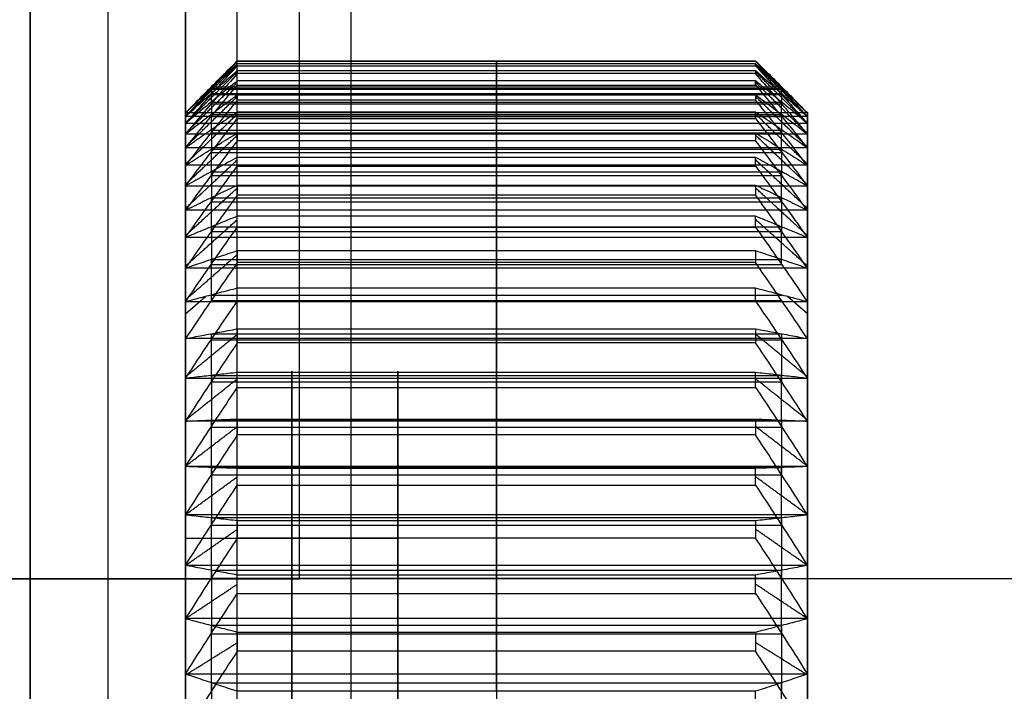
# Model space of a CAD drawing. Header units: centimetres. Extents: x -14.3 to 5, y -11.3 to 4.9.
# Tile 8 of 10: x -4.56 to -3.61, y 0.891 to 1.54. Entities that reach past the tile are written whole.
import ezdxf

# ---------------------------------------------------------------- set-up
doc = ezdxf.new("R2010")
doc.units = ezdxf.units.CM
doc.layers.add('Default', color=7, linetype='Continuous', true_color=0x000000)

# ---------------------------------------------------------------- blocks, each defined once
blk = doc.blocks.new('L_SUPPORTO_ESTERNA')
at = {"layer": 'Default'}
for points in [[(-43.5, -30, 16), (-43.5, 0, 16), (-43.5, 30, 16)], [(-43.5, -30, 17.5), (-43.5, 0, 17.5), (-43.5, 30, 17.5)]]:
    blk.add_open_spline(points, degree=2, dxfattribs=at)
blk = doc.blocks.new('L_SUPPORTO_CENTRALE')
at = {"layer": 'Default'}
for p, q in [((-45.5, 30, 62.55), (-45.5, 10, 62.55)), ((-45.5, 10, 47.25), (-48.5, 10, 47.25))]:
    blk.add_line(p, q, dxfattribs=at)
at = {"layer": 'Default', "extrusion": (0, -1, 0)}
blk.add_arc((-42.9, 23.1, -10), 5.6, 180, 270, dxfattribs=at)
at = {"layer": 'Default', "extrusion": (-1, 0, 0)}
blk.add_arc((0, 77, 45.5), 10, 0, 180, dxfattribs=at)
at = {"layer": 'Default', "extrusion": (0, 1, 0)}
blk.add_arc((42.9, 23.1, 10), 2.6, 270, 0, dxfattribs=at)
at = {"layer": 'Default'}
for points in [[(-45.5, 30, 23.1), (-45.5, 20, 23.1), (-45.5, 10, 23.1)], [(-42.9, 10, 17.5), (-42.9, 20, 17.5), (-42.9, 30, 17.5)], [(-42.9, 10, 20.5), (-42.9, 20, 20.5), (-42.9, 30, 20.5)], [(-45.5, -28, 102), (-45.5, 0, 102), (-45.5, 28, 102)], [(-45.5, 10, 77), (-47, 10, 77), (-48.5, 10, 77)], [(-45.5, 10, 23.1), (-45.5, 10, 50.05), (-45.5, 10, 77)], [(-8.1394, 10, 17.5), (-25.5197, 10, 17.5), (-42.9, 10, 17.5)], [(-8.1394, 10, 20.5), (-25.5197, 10, 20.5), (-42.9, 10, 20.5)]]:
    blk.add_open_spline(points, degree=2, dxfattribs=at)
blk = doc.blocks.new('L_SUPPORTO_INTERNA')
at = {"layer": 'Default'}
for p, q in [((-45.5, 30, 62.8), (-45.5, -30, 62.8)), ((-44, 30, 62.8), (-44, -30, 62.8)), ((-44.75, 28, 102), (-44.75, -28, 102))]:
    blk.add_line(p, q, dxfattribs=at)
for points in [[(-45.5, 30, 23.6), (-45.5, 0, 23.6), (-45.5, -30, 23.6)], [(-44, 30, 23.6), (-44, 0, 23.6), (-44, -30, 23.6)], [(-42.4, -30, 20.5), (-42.4, 0, 20.5), (-42.4, 30, 20.5)], [(-42.4, -30, 22), (-42.4, 0, 22), (-42.4, 30, 22)], [(-45.5, -28, 102), (-45.5, 0, 102), (-45.5, 28, 102)], [(-44, -28, 102), (-44, 0, 102), (-44, 28, 102)]]:
    blk.add_open_spline(points, degree=2, dxfattribs=at)
blk = doc.blocks.new('5132_ASM')
at = {"layer": 'Default'}
for name in ['L_SUPPORTO_ESTERNA', 'L_SUPPORTO_CENTRALE', 'L_SUPPORTO_INTERNA']:
    blk.add_blockref(name, (0, 0, -16), dxfattribs=at)
blk = doc.blocks.new('5134')
at = {"layer": 'Default'}
for p, q in [((-40.8, 14.4958, 77.3504), (-40.8, 14.998, 76.7567)), ((-40.8, 14.9923, 76.5184), (-40.8, 14.4619, 75.9497)), ((-40.8, 14.9688, 77.9676), (-40.8, 14.4958, 77.3504)), ((-40.8, 14.3943, 78.7478), (-40.8, 14.9515, 78.2053)), ((-40.8, 14.4619, 75.9497), (-40.8, 14.9045, 75.3103)), ((-40.8, 14.8758, 75.0737), (-40.8, 14.293, 74.5588)), ((-43.553, 14.7469, 77.0535), (-38.047, 14.7469, 77.0535)), ((-43.553, 14.7323, 77.659), (-38.047, 14.7323, 77.659)), ((-43.553, 14.7271, 76.2341), (-38.047, 14.7271, 76.2341)), ((-40.8, 14.8055, 79.4078), (-40.8, 14.3943, 78.7478)), ((-40.8, 14.1584, 80.1289), (-40.8, 14.7654, 79.6427)), ((-43.553, 14.6832, 75.63), (-38.047, 14.6832, 75.63)), ((-43.553, 14.6729, 78.4766), (-38.047, 14.6729, 78.4766)), ((-40.8, 14.293, 74.5588), (-40.8, 14.6719, 73.8797)), ((-43.553, 14.5999, 79.0778), (-38.047, 14.5999, 79.0778)), ((-43.553, 14.5844, 74.8163), (-38.047, 14.5844, 74.8163)), ((-40.8, 14.6204, 73.647), (-40.8, 13.9907, 73.1907)), ((-43.553, 14.4824, 74.2193), (-38.047, 14.4824, 74.2193)), ((-43.553, 14.4619, 79.8858), (-38.047, 14.4619, 79.8858)), ((-40.8, 14.504, 80.8255), (-40.8, 14.1584, 80.1289)), ((-40.8, 13.7903, 81.4807), (-40.8, 14.4414, 81.0555)), ((-43.553, 14.3312, 80.4772), (-38.047, 14.3312, 80.4772)), ((-43.553, 14.3056, 73.4189), (-38.047, 14.3056, 73.4189)), ((-40.8, 13.9907, 73.1907), (-40.8, 14.3022, 72.4782)), ((-40.8, 14.2286, 72.2515), (-40.8, 13.5577, 71.8582)), ((-43.553, 14.1465, 72.8345), (-38.047, 14.1465, 72.8345)), ((-43.553, 14.1158, 81.2681), (-38.047, 14.1158, 81.2681)), ((-40.8, 14.0671, 82.2075), (-40.8, 13.7903, 81.4807)), ((-40.8, 13.2935, 82.7908), (-40.8, 13.9825, 82.4303)), ((-43.553, 13.9287, 81.8441), (-38.047, 13.9287, 81.8441)), ((-43.553, 13.8932, 72.0549), (-38.047, 13.8932, 72.0549)), ((-40.8, 13.5577, 71.8582), (-40.8, 13.799, 71.119)), ((-40.8, 13.7039, 70.9005), (-40.8, 12.9982, 70.5737)), ((-43.553, 13.6784, 71.4886), (-38.047, 13.6784, 71.4886)), ((-43.553, 13.638, 82.6106), (-38.047, 13.638, 82.6106)), ((-40.8, 13.4988, 83.5408), (-40.8, 13.2935, 82.7908)), ((-43.553, 13.3961, 83.1658), (-38.047, 13.3961, 83.1658)), ((-43.553, 13.351, 70.7371), (-38.047, 13.351, 70.7371)), ((-40.8, 12.6725, 84.0468), (-40.8, 13.3932, 83.7545)), ((-40.8, 12.9982, 70.5737), (-40.8, 13.167, 69.8146)), ((-43.553, 13.0826, 70.1942), (-38.047, 13.0826, 70.1942)), ((-43.553, 13.0328, 83.9006), (-38.047, 13.0328, 83.9006)), ((-40.8, 13.0512, 69.6063), (-40.8, 12.3173, 69.3492)), ((-43.553, 12.7385, 84.4299), (-38.047, 12.7385, 84.4299)), ((-40.8, 12.8045, 84.8131), (-40.8, 12.6725, 84.0468)), ((-43.8, 12.5574, 84.25), (-43.6075, 12.7241, 84.3463)), ((-43.553, 12.6842, 69.4778), (-38.047, 12.6842, 69.4778)), ((-40.8, 11.9333, 85.2369), (-40.8, 12.6787, 85.0156)), ((-37.8, 12.5574, 84.25), (-37.9925, 12.7241, 84.3463)), ((-43.8, 10.3923, 83), (-43.8, 12.5574, 84.25)), ((-37.8, -12.5537, 69.7436), (-37.8, 12.561, 84.2436)), ((-43.553, 12.3647, 68.9633), (-38.047, 12.3647, 68.9633)), ((-40.8, 12.3173, 69.3492), (-40.8, 12.4121, 68.5774)), ((-43.553, 12.306, 85.1263), (-38.047, 12.306, 85.1263)), ((-40.8, 12.2767, 68.3812), (-40.8, 11.5214, 68.1961)), ((-40.8, 11.9906, 86.0125), (-40.8, 11.9333, 85.2369)), ((-43.553, 11.962, 85.6247), (-38.047, 11.962, 85.6247)), ((-43.553, 11.899, 68.2887), (-38.047, 11.899, 68.2887)), ((-40.8, 11.0826, 86.3502), (-40.8, 11.8459, 86.2018)), ((-43.553, 11.5313, 67.8075), (-38.047, 11.5313, 67.8075)), ((-40.8, 11.5214, 68.1961), (-40.8, 11.5412, 67.4188)), ((-43.553, 11.4643, 86.276), (-38.047, 11.4643, 86.276)), ((-40.8, 11.3875, 67.2366), (-40.8, 10.6179, 67.1253)), ((-43.553, 11.0737, 86.7389), (-38.047, 11.0737, 86.7389)), ((-40.8, 11.0648, 87.1276), (-40.8, 11.0826, 86.3502)), ((-43.553, 11.0027, 67.1809), (-38.047, 11.0027, 67.1809)), ((-40.8, 10.1284, 87.3762), (-40.8, 10.9025, 87.3022)), ((-43.553, 10.5903, 66.7374), (-38.047, 10.5903, 66.7374)), ((-40.8, 10.6179, 67.1253), (-40.8, 10.5626, 66.3496)), ((-43.553, 10.5155, 87.3392), (-38.047, 10.5155, 87.3392)), ((-41.75, 7.3612, 81.25), (-41.75, 10.3923, 83)), ((-40.8, 10.3921, 66.1831), (-40.8, 9.6153, 66.1466)), ((-43.553, 10.0821, 87.7622), (-38.047, 10.0821, 87.7622)), ((-40.8, 10.0357, 88.1483), (-40.8, 10.1284, 87.3762)), ((-43.553, 10.0037, 66.1649), (-38.047, 10.0037, 66.1649)), ((-40.8, 9.0797, 88.3053), (-40.8, 9.8573, 88.3063)), ((-40.8, 9.6153, 66.1466), (-40.8, 9.4854, 65.3799)), ((-43.553, 9.5503, 65.7632), (-38.047, 9.5503, 65.7632)), ((-43.553, 9.4685, 88.3058), (-38.047, 9.4685, 88.3058)), ((-40.8, 9.2996, 65.2306), (-40.8, 8.5229, 65.2693)), ((-40.8, 8.9129, 89.0648), (-40.8, 9.0797, 88.3053)), ((-43.553, 8.9963, 88.6851), (-38.047, 8.9963, 88.6851))]:
    blk.add_line(p, q, dxfattribs=at)
at = {"layer": 'Default', "extrusion": (-1, 0, 0)}
for centre, radius, start, end in [((0, 77, 43.3), 15, 180.9294, 181.83984), ((0, 77, 43.3), 15, 175.39093, 176.30137), ((0, 77, 40.8), 15, 180.9294, 181.83984), ((0, 77, 40.8), 15, 175.39093, 176.30137), ((0, 77, 38.3), 15, 180.9294, 181.83984), ((0, 77, 38.3), 15, 175.39093, 176.30137), ((0, 77, 43.3), 15, 186.46786, 187.3783), ((0, 77, 40.8), 15, 186.46786, 187.3783), ((0, 77, 38.3), 15, 186.46786, 187.3783), ((0, 77, 43.3), 15, 169.85247, 170.76291), ((0, 77, 40.8), 15, 169.85247, 170.76291), ((0, 77, 38.3), 15, 169.85247, 170.76291), ((0, 77, 43.3), 15, 192.00632, 192.91676), ((0, 77, 40.8), 15, 192.00632, 192.91676), ((0, 77, 38.3), 15, 192.00632, 192.91676), ((0, 77, 43.8), 14.5, 178.61538, 184.15385), ((0, 77, 43.8), 14.5, 173.07692, 178.61538), ((0, 77, 43.8), 14.5, 184.15385, 189.69231), ((0, 77, 43.3), 15, 164.31401, 165.22445), ((0, 77, 40.8), 15, 164.31401, 165.22445), ((0, 77, 38.3), 15, 164.31401, 165.22445), ((0, 77, 37.8), 14.5, 178.61538, 184.15385), ((0, 77, 37.8), 14.5, 173.07692, 178.61538), ((0, 77, 37.8), 14.5, 184.15385, 189.69231), ((0, 77, 43.8), 14.5, 167.53846, 173.07692), ((0, 77, 37.8), 14.5, 167.53846, 173.07692), ((0, 77, 43.8), 14.5, 189.69231, 195.23077), ((0, 77, 43.3), 15, 197.54478, 198.45522), ((0, 77, 40.8), 15, 197.54478, 198.45522), ((0, 77, 38.3), 15, 197.54478, 198.45522), ((0, 77, 37.8), 14.5, 189.69231, 195.23077), ((0, 77, 43.8), 14.5, 162, 167.53846), ((0, 77, 37.8), 14.5, 162, 167.53846), ((0, 77, 43.3), 15, 158.77555, 159.68599), ((0, 77, 40.8), 15, 158.77555, 159.68599), ((0, 77, 38.3), 15, 158.77555, 159.68599), ((0, 77, 43.8), 14.5, 195.23077, 200.76923), ((0, 77, 37.8), 14.5, 195.23077, 200.76923), ((0, 77, 43.8), 14.5, 156.46154, 162), ((0, 77, 43.3), 15, 203.08324, 203.99368), ((0, 77, 40.8), 15, 203.08324, 203.99368), ((0, 77, 38.3), 15, 203.08324, 203.99368), ((0, 77, 37.8), 14.5, 156.46154, 162), ((0, 77, 41.75), 12, 150, 330), ((0, 77, 43.8), 14.5, 200.76923, 206.30769), ((0, 77, 43.3), 15, 153.23709, 154.14753), ((0, 77, 40.8), 15, 153.23709, 154.14753), ((0, 77, 38.3), 15, 153.23709, 154.14753), ((0, 77, 37.8), 14.5, 200.76923, 206.30769), ((0, 77, 43.8), 14.5, 150.92308, 156.46154), ((0, 77, 37.8), 14.5, 150.92308, 156.46154), ((0, 77, 43.3), 15, 208.6217, 209.53214), ((0, 77, 40.8), 15, 208.6217, 209.53214), ((0, 77, 38.3), 15, 208.6217, 209.53214), ((0, 77, 43.8), 14.5, 206.30769, 211.84615), ((0, 77, 37.8), 14.5, 206.30769, 211.84615), ((0, 77, 43.3), 15, 147.69863, 148.60907), ((0, 77, 40.8), 15, 147.69863, 148.60907), ((0, 77, 38.3), 15, 147.69863, 148.60907), ((0, 77, 43.8), 14.5, 145.38462, 150.92308), ((0, 77, 37.8), 14.5, 145.38462, 150.92308), ((0, 77, 42.775), 12, 150, 330), ((0, 77, 43.3), 15, 214.16016, 215.0706), ((0, 77, 40.8), 15, 214.16016, 215.0706), ((0, 77, 38.3), 15, 214.16016, 215.0706), ((0, 77, 43.8), 14.5, 211.84615, 217.38462), ((0, 77, 37.8), 14.5, 211.84615, 217.38462), ((0, 77, 43.3), 15, 142.16016, 143.0706), ((0, 77, 40.8), 15, 142.16016, 143.0706), ((0, 77, 38.3), 15, 142.16016, 143.0706), ((0, 77, 43.8), 14.5, 139.84615, 145.38462), ((0, 77, 37.8), 14.5, 139.84615, 145.38462), ((0, 77, 43.8), 14.5, 217.38462, 222.92308), ((0, 77, 43.3), 15, 219.69863, 220.60907), ((0, 77, 40.8), 15, 219.69863, 220.60907), ((0, 77, 38.3), 15, 219.69863, 220.60907), ((0, 77, 37.8), 14.5, 217.38462, 222.92308), ((0, 77, 43.8), 14.5, 134.30769, 139.84615), ((0, 77, 43.3), 15, 136.6217, 137.53214), ((0, 77, 40.8), 15, 136.6217, 137.53214), ((0, 77, 38.3), 15, 136.6217, 137.53214), ((0, 77, 37.8), 14.5, 134.30769, 139.84615), ((0, 77, 43.8), 14.5, 222.92308, 228.46154), ((0, 77, 43.3), 15, 225.23709, 226.14753), ((0, 77, 40.8), 15, 225.23709, 226.14753), ((0, 77, 38.3), 15, 225.23709, 226.14753), ((0, 77, 37.8), 14.5, 222.92308, 228.46154), ((0, 77, 42.775), 12, 330, 150), ((0, 77, 41.75), 12, 330, 150), ((0, 77, 43.8), 14.5, 128.76923, 134.30769), ((0, 77, 37.8), 14.5, 128.76923, 134.30769), ((0, 77, 43.3), 15, 131.08324, 131.99368), ((0, 77, 40.8), 15, 131.08324, 131.99368), ((0, 77, 38.3), 15, 131.08324, 131.99368), ((0, 77, 41.75), 8.5, 150, 330), ((0, 77, 43.8), 14.5, 228.46154, 234), ((0, 77, 37.8), 14.5, 228.46154, 234), ((0, 77, 43.3), 15, 230.77555, 231.68599), ((0, 77, 40.8), 15, 230.77555, 231.68599), ((0, 77, 38.3), 15, 230.77555, 231.68599), ((0, 77, 43.8), 14.5, 123.23077, 128.76923), ((0, 77, 37.8), 14.5, 123.23077, 128.76923), ((0, 77, 43.3), 15, 125.54478, 126.45522), ((0, 77, 38.3), 15, 125.54478, 126.45522)]:
    blk.add_arc(centre, radius, start, end, dxfattribs=at)
at = {"layer": 'Default', "extrusion": (1, 0, 0)}
for start, end in [(210, 30), (30, 210)]:
    blk.add_arc((0, 77, -43.8), 12, start, end, dxfattribs=at)
at = {"layer": 'Default'}
for points, degree in [([(-43.8, 14.4958, 77.3504), (-43.7473, 14.5501, 77.2862), (-43.64, 14.6596, 77.1567), (-43.4735, 14.8269, 76.9589), (-43.3585, 14.9406, 76.8245), (-43.3, 14.998, 76.7567)], 3), ([(-43.3, 14.9923, 76.5184), (-43.3585, 14.9317, 76.4535), (-43.4734, 14.8116, 76.3247), (-43.6399, 14.635, 76.1353), (-43.7473, 14.5193, 76.0112), (-43.8, 14.4619, 75.9497)], 3), ([(-43.3, 14.9688, 77.9676), (-43.3585, 14.9147, 77.8971), (-43.4734, 14.8077, 77.7574), (-43.6399, 14.6501, 77.5518), (-43.7473, 14.5469, 77.4171), (-43.8, 14.4958, 77.3504)], 3), ([(-43.8, 14.4631, 78.0335), (-43.55, 14.7125, 78.0513), (-43.3, 14.9619, 78.0691)], 2), ([(-43.8, 14.3943, 78.7478), (-43.7473, 14.4545, 78.6892), (-43.64, 14.5761, 78.5708), (-43.4735, 14.7617, 78.3901), (-43.3585, 14.8878, 78.2673), (-43.3, 14.9515, 78.2053)], 3), ([(-43.3, 14.998, 76.7567), (-40.8, 14.998, 76.7567), (-38.3, 14.998, 76.7567)], 2), ([(-38.3, 14.9923, 76.5184), (-40.8, 14.9923, 76.5184), (-43.3, 14.9923, 76.5184)], 2), ([(-38.3, 14.9688, 77.9676), (-40.8, 14.9688, 77.9676), (-43.3, 14.9688, 77.9676)], 2), ([(-43.3, 14.9515, 78.2053), (-40.8, 14.9515, 78.2053), (-38.3, 14.9515, 78.2053)], 2), ([(-38.3, 14.998, 76.7567), (-38.2415, 14.9407, 76.8245), (-38.1266, 14.827, 76.9589), (-37.9601, 14.6597, 77.1566), (-37.8527, 14.5501, 77.2862), (-37.8, 14.4958, 77.3504)], 3), ([(-37.8, 14.4959, 76.6556), (-38.05, 14.7458, 76.6497), (-38.3, 14.9958, 76.6437)], 2), ([(-37.8, 14.4619, 75.9497), (-37.8527, 14.5192, 76.0112), (-37.96, 14.6349, 76.1353), (-38.1265, 14.8116, 76.3247), (-38.2415, 14.9317, 76.4534), (-38.3, 14.9923, 76.5184)], 3), ([(-37.8, 14.4958, 77.3504), (-37.8527, 14.5469, 77.4171), (-37.96, 14.6501, 77.5518), (-38.1265, 14.8076, 77.7573), (-38.2415, 14.9147, 77.8971), (-38.3, 14.9688, 77.9676)], 3), ([(-37.8, 14.4631, 78.0335), (-38.05, 14.7125, 78.0513), (-38.3, 14.9619, 78.0691)], 2), ([(-38.3, 14.9515, 78.2053), (-38.2415, 14.8879, 78.2673), (-38.1266, 14.7617, 78.3901), (-37.9601, 14.5761, 78.5707), (-37.8527, 14.4545, 78.6891), (-37.8, 14.3943, 78.7478)], 3), ([(-43.8, 14.4619, 75.9497), (-43.7473, 14.5097, 75.8806), (-43.64, 14.6063, 75.7411), (-43.4735, 14.7537, 75.5281), (-43.3585, 14.854, 75.3834), (-43.3, 14.9045, 75.3103)], 3), ([(-43.8, 14.3974, 75.2783), (-43.55, 14.6457, 75.2487), (-43.3, 14.8939, 75.219)], 2), ([(-43.3, 14.8758, 75.0737), (-43.3585, 14.8092, 75.0149), (-43.4734, 14.6773, 74.8984), (-43.6399, 14.4832, 74.7269), (-43.7473, 14.356, 74.6145), (-43.8, 14.293, 74.5588)], 3), ([(-43.3, 14.9045, 75.3103), (-40.8, 14.9045, 75.3103), (-38.3, 14.9045, 75.3103)], 2), ([(-38.3, 14.8758, 75.0737), (-40.8, 14.8758, 75.0737), (-43.3, 14.8758, 75.0737)], 2), ([(-38.3, 14.9045, 75.3103), (-38.2415, 14.854, 75.3833), (-38.1266, 14.7538, 75.5281), (-37.9601, 14.6064, 75.741), (-37.8527, 14.5098, 75.8806), (-37.8, 14.4619, 75.9497)], 3), ([(-37.8, 14.3974, 75.2783), (-38.05, 14.6457, 75.2487), (-38.3, 14.8939, 75.219)], 2), ([(-37.8, 14.293, 74.5588), (-37.8527, 14.356, 74.6145), (-37.96, 14.4832, 74.7268), (-38.1265, 14.6773, 74.8983), (-38.2415, 14.8092, 75.0149), (-38.3, 14.8758, 75.0737)], 3), ([(-43.3, 14.8055, 79.4078), (-43.3585, 14.7585, 79.3324), (-43.4734, 14.6654, 79.183), (-43.6399, 14.5285, 78.9632), (-43.7473, 14.4387, 78.8191), (-43.8, 14.3943, 78.7478)], 3), ([(-43.8, 14.2987, 79.4075), (-43.55, 14.5453, 79.449), (-43.3, 14.7918, 79.4905)], 2), ([(-43.8, 14.1584, 80.1289), (-43.7473, 14.224, 80.0763), (-43.64, 14.3564, 79.9703), (-43.4735, 14.5586, 79.8084), (-43.3585, 14.696, 79.6983), (-43.3, 14.7654, 79.6427)], 3), ([(-38.3, 14.8055, 79.4078), (-40.8, 14.8055, 79.4078), (-43.3, 14.8055, 79.4078)], 2), ([(-43.3, 14.7654, 79.6427), (-40.8, 14.7654, 79.6427), (-38.3, 14.7654, 79.6427)], 2), ([(-37.8, 14.3943, 78.7478), (-37.8527, 14.4387, 78.8191), (-37.96, 14.5284, 78.9631), (-38.1265, 14.6654, 79.183), (-38.2415, 14.7585, 79.3324), (-38.3, 14.8055, 79.4078)], 3), ([(-37.8, 14.2987, 79.4075), (-38.05, 14.5453, 79.449), (-38.3, 14.7918, 79.4905)], 2), ([(-38.3, 14.7654, 79.6427), (-38.2415, 14.696, 79.6983), (-38.1266, 14.5587, 79.8083), (-37.9601, 14.3565, 79.9702), (-37.8527, 14.224, 80.0763), (-37.8, 14.1584, 80.1289)], 3), ([(-43.8, 14.293, 74.5588), (-43.7473, 14.334, 74.4854), (-43.64, 14.4166, 74.3372), (-43.4735, 14.5428, 74.1111), (-43.3585, 14.6286, 73.9573), (-43.3, 14.6719, 73.8797)], 3), ([(-43.8, 14.1671, 73.9106), (-43.55, 14.4113, 73.8573), (-43.3, 14.6556, 73.8041)], 2), ([(-43.3, 14.6719, 73.8797), (-40.8, 14.6719, 73.8797), (-38.3, 14.6719, 73.8797)], 2), ([(-38.3, 14.6719, 73.8797), (-38.2415, 14.6286, 73.9573), (-38.1266, 14.5429, 74.111), (-37.9601, 14.4167, 74.3372), (-37.8527, 14.334, 74.4854), (-37.8, 14.293, 74.5588)], 3), ([(-37.8, 14.1671, 73.9106), (-38.05, 14.4113, 73.8573), (-38.3, 14.6556, 73.8041)], 2), ([(-43.3, 14.6204, 73.647), (-43.3585, 14.5485, 73.5949), (-43.4734, 14.406, 73.4916), (-43.6399, 14.1962, 73.3396), (-43.7473, 14.0588, 73.2401), (-43.8, 13.9907, 73.1907)], 3), ([(-38.3, 14.6204, 73.647), (-40.8, 14.6204, 73.647), (-43.3, 14.6204, 73.647)], 2), ([(-37.8, 13.9907, 73.1907), (-37.8527, 14.0588, 73.2401), (-37.96, 14.1962, 73.3396), (-38.1265, 14.4059, 73.4915), (-38.2415, 14.5485, 73.5948), (-38.3, 14.6204, 73.647)], 3), ([(-43.3, 14.504, 80.8255), (-43.3585, 14.4645, 80.7459), (-43.4734, 14.3863, 80.5883), (-43.6399, 14.2712, 80.3562), (-43.7473, 14.1958, 80.2042), (-43.8, 14.1584, 80.1289)], 3), ([(-37.8, 14.4958, 77.3504), (-40.8, 14.4958, 77.3504), (-43.8, 14.4958, 77.3504)], 2), ([(-43.8, 14.0024, 80.7659), (-43.55, 14.2439, 80.8308), (-43.3, 14.4853, 80.8957)], 2), ([(-37.8, 14.4619, 75.9497), (-40.8, 14.4619, 75.9497), (-43.8, 14.4619, 75.9497)], 2), ([(-43.8, 13.7903, 81.4807), (-43.7473, 13.8607, 81.4348), (-43.64, 14.0027, 81.342), (-43.4735, 14.2196, 81.2004), (-43.3585, 14.367, 81.1041), (-43.3, 14.4414, 81.0555)], 3), ([(-38.3, 14.504, 80.8255), (-40.8, 14.504, 80.8255), (-43.3, 14.504, 80.8255)], 2), ([(-43.3, 14.4414, 81.0555), (-40.8, 14.4414, 81.0555), (-38.3, 14.4414, 81.0555)], 2), ([(-37.8, 14.1584, 80.1289), (-37.8527, 14.1957, 80.2042), (-37.96, 14.2712, 80.3562), (-38.1265, 14.3863, 80.5882), (-38.2415, 14.4645, 80.7459), (-38.3, 14.504, 80.8255)], 3), ([(-37.8, 14.0024, 80.7659), (-38.05, 14.2439, 80.8308), (-38.3, 14.4853, 80.8957)], 2), ([(-38.3, 14.4414, 81.0555), (-38.2415, 14.367, 81.104), (-38.1266, 14.2196, 81.2003), (-37.9601, 14.0028, 81.342), (-37.8527, 13.8607, 81.4348), (-37.8, 13.7903, 81.4807)], 3), ([(-37.8, 14.3943, 78.7478), (-40.8, 14.3943, 78.7478), (-43.8, 14.3943, 78.7478)], 2), ([(-43.8, 13.9907, 73.1907), (-43.7473, 14.0244, 73.1137), (-43.64, 14.0923, 72.9583), (-43.4735, 14.1961, 72.721), (-43.3585, 14.2666, 72.5596), (-43.3, 14.3022, 72.4782)], 3), ([(-37.8, 14.293, 74.5588), (-40.8, 14.293, 74.5588), (-43.8, 14.293, 74.5588)], 2), ([(-43.8, 13.805, 72.5646), (-43.55, 14.043, 72.4882), (-43.3, 14.281, 72.4117)], 2), ([(-43.3, 14.3022, 72.4782), (-40.8, 14.3022, 72.4782), (-38.3, 14.3022, 72.4782)], 2), ([(-38.3, 14.3022, 72.4782), (-38.2415, 14.2666, 72.5596), (-38.1266, 14.1961, 72.7209), (-37.9601, 14.0924, 72.9582), (-37.8527, 14.0244, 73.1137), (-37.8, 13.9907, 73.1907)], 3), ([(-37.8, 13.805, 72.5646), (-38.05, 14.043, 72.4882), (-38.3, 14.281, 72.4117)], 2), ([(-43.3, 14.2286, 72.2515), (-43.3585, 14.152, 72.2066), (-43.4734, 14.0001, 72.1176), (-43.6399, 13.7767, 71.9866), (-43.7473, 13.6303, 71.9008), (-43.8, 13.5577, 71.8582)], 3), ([(-37.8, 14.1584, 80.1289), (-40.8, 14.1584, 80.1289), (-43.8, 14.1584, 80.1289)], 2), ([(-38.3, 14.2286, 72.2515), (-40.8, 14.2286, 72.2515), (-43.3, 14.2286, 72.2515)], 2), ([(-37.8, 13.5577, 71.8582), (-37.8527, 13.6302, 71.9007), (-37.96, 13.7766, 71.9866), (-38.1265, 14, 72.1176), (-38.2415, 14.1519, 72.2066), (-38.3, 14.2286, 72.2515)], 3), ([(-43.3, 14.0671, 82.2075), (-43.3585, 14.0355, 82.1245), (-43.4734, 13.9728, 81.96), (-43.6399, 13.8806, 81.7179), (-43.7473, 13.8202, 81.5593), (-43.8, 13.7903, 81.4807)], 3), ([(-38.3, 14.0671, 82.2075), (-40.8, 14.0671, 82.2075), (-43.3, 14.0671, 82.2075)], 2), ([(-37.8, 13.7903, 81.4807), (-37.8527, 13.8202, 81.5593), (-37.96, 13.8806, 81.7179), (-38.1265, 13.9728, 81.9599), (-38.2415, 14.0354, 82.1244), (-38.3, 14.0671, 82.2075)], 3), ([(-43.8, 13.5749, 82.0962), (-43.55, 13.809, 82.1841), (-43.3, 14.043, 82.2719)], 2), ([(-37.8, 13.9907, 73.1907), (-40.8, 13.9907, 73.1907), (-43.8, 13.9907, 73.1907)], 2), ([(-43.8, 13.2935, 82.7908), (-43.7473, 13.368, 82.7518), (-43.64, 13.5183, 82.6732), (-43.4735, 13.7478, 82.5531), (-43.3585, 13.9038, 82.4715), (-43.3, 13.9825, 82.4303)], 3), ([(-43.3, 13.9825, 82.4303), (-40.8, 13.9825, 82.4303), (-38.3, 13.9825, 82.4303)], 2), ([(-37.8, 13.5749, 82.0962), (-38.05, 13.809, 82.1841), (-38.3, 14.043, 82.2719)], 2), ([(-38.3, 13.9825, 82.4303), (-38.2415, 13.9038, 82.4715), (-38.1266, 13.7479, 82.5531), (-37.9601, 13.5184, 82.6731), (-37.8527, 13.368, 82.7518), (-37.8, 13.2935, 82.7908)], 3), ([(-43.8, 13.5577, 71.8582), (-43.7473, 13.5838, 71.7783), (-43.64, 13.6365, 71.617), (-43.4735, 13.7168, 71.3708), (-43.3585, 13.7715, 71.2034), (-43.3, 13.799, 71.119)], 3), ([(-37.8, 13.7903, 81.4807), (-40.8, 13.7903, 81.4807), (-43.8, 13.7903, 81.4807)], 2), ([(-43.3, 13.799, 71.119), (-40.8, 13.799, 71.119), (-38.3, 13.799, 71.119)], 2), ([(-38.3, 13.799, 71.119), (-38.2415, 13.7715, 71.2034), (-38.1266, 13.7169, 71.3707), (-37.9601, 13.6365, 71.617), (-37.8527, 13.5838, 71.7783), (-37.8, 13.5577, 71.8582)], 3), ([(-43.8, 13.3125, 71.2531), (-43.55, 13.5421, 71.1541), (-43.3, 13.7716, 71.055)], 2), ([(-43.3, 13.7039, 70.9005), (-43.3585, 13.6233, 70.8631), (-43.4734, 13.4635, 70.7892), (-43.6399, 13.2285, 70.6804), (-43.7473, 13.0745, 70.6091), (-43.8, 12.9982, 70.5737)], 3), ([(-38.3, 13.7039, 70.9005), (-40.8, 13.7039, 70.9005), (-43.3, 13.7039, 70.9005)], 2), ([(-37.8, 13.3125, 71.2531), (-38.05, 13.5421, 71.1541), (-38.3, 13.7716, 71.055)], 2), ([(-37.8, 12.9982, 70.5737), (-37.8527, 13.0745, 70.609), (-37.96, 13.2284, 70.6803), (-38.1265, 13.4635, 70.7892), (-38.2415, 13.6232, 70.8631), (-38.3, 13.7039, 70.9005)], 3), ([(-37.8, 13.5577, 71.8582), (-40.8, 13.5577, 71.8582), (-43.8, 13.5577, 71.8582)], 2), ([(-43.3, 13.4988, 83.5408), (-43.3585, 13.4753, 83.4552), (-43.4734, 13.4289, 83.2854), (-43.6399, 13.3605, 83.0356), (-43.7473, 13.3157, 82.8719), (-43.8, 13.2935, 82.7908)], 3), ([(-38.3, 13.4988, 83.5408), (-40.8, 13.4988, 83.5408), (-43.3, 13.4988, 83.5408)], 2), ([(-37.8, 13.2935, 82.7908), (-37.8527, 13.3157, 82.8719), (-37.96, 13.3605, 83.0355), (-38.1265, 13.4289, 83.2853), (-38.2415, 13.4753, 83.4551), (-38.3, 13.4988, 83.5408)], 3), ([(-43.8, 13.0182, 83.3857), (-43.55, 13.2426, 83.4958), (-43.3, 13.4671, 83.6059)], 2), ([(-37.8, 13.0182, 83.3857), (-38.05, 13.2426, 83.4958), (-38.3, 13.4671, 83.6059)], 2), ([(-43.8, 12.6725, 84.0468), (-43.7473, 12.7504, 84.0152), (-43.64, 12.9077, 83.9514), (-43.4735, 13.1477, 83.8541), (-43.3585, 13.3108, 83.7879), (-43.3, 13.3932, 83.7545)], 3), ([(-43.3, 13.3932, 83.7545), (-40.8, 13.3932, 83.7545), (-38.3, 13.3932, 83.7545)], 2), ([(-38.3, 13.3932, 83.7545), (-38.2415, 13.3109, 83.7879), (-38.1266, 13.1477, 83.854), (-37.9601, 12.9077, 83.9514), (-37.8527, 12.7505, 84.0152), (-37.8, 12.6725, 84.0468)], 3), ([(-37.8, 13.2935, 82.7908), (-40.8, 13.2935, 82.7908), (-43.8, 13.2935, 82.7908)], 2), ([(-43.8, 12.9982, 70.5737), (-43.7473, 13.0164, 70.4917), (-43.64, 13.0533, 70.3261), (-43.4735, 13.1095, 70.0732), (-43.3585, 13.1477, 69.9014), (-43.3, 13.167, 69.8146)], 3), ([(-43.8, 12.6923, 69.989), (-43.55, 12.9112, 69.8681), (-43.3, 13.13, 69.7472)], 2), ([(-43.3, 13.167, 69.8146), (-40.8, 13.167, 69.8146), (-38.3, 13.167, 69.8146)], 2), ([(-38.3, 13.167, 69.8146), (-38.2415, 13.1477, 69.9013), (-38.1266, 13.1095, 70.0732), (-37.9601, 13.0533, 70.326), (-37.8527, 13.0164, 70.4916), (-37.8, 12.9982, 70.5737)], 3), ([(-43.3, 13.0512, 69.6063), (-43.3585, 12.9674, 69.577), (-43.4734, 12.8012, 69.5188), (-43.6399, 12.5568, 69.4331), (-43.7473, 12.3966, 69.377), (-43.8, 12.3173, 69.3492)], 3), ([(-38.3, 13.0512, 69.6063), (-40.8, 13.0512, 69.6063), (-43.3, 13.0512, 69.6063)], 2), ([(-37.8, 12.3173, 69.3492), (-37.8527, 12.3966, 69.377), (-37.96, 12.5567, 69.4331), (-38.1265, 12.8012, 69.5187), (-38.2415, 12.9673, 69.5769), (-38.3, 13.0512, 69.6063)], 3), ([(-37.8, 12.9982, 70.5737), (-40.8, 12.9982, 70.5737), (-43.8, 12.9982, 70.5737)], 2), ([(-43.3, 12.8045, 84.8131), (-43.3585, 12.7894, 84.7256), (-43.4734, 12.7596, 84.5521), (-43.6399, 12.7156, 84.2969), (-43.7473, 12.6868, 84.1296), (-43.8, 12.6725, 84.0468)], 3), ([(-38.3, 12.8045, 84.8131), (-40.8, 12.8045, 84.8131), (-43.3, 12.8045, 84.8131)], 2), ([(-37.8, 12.6725, 84.0468), (-37.8527, 12.6868, 84.1296), (-37.96, 12.7156, 84.2968), (-38.1265, 12.7595, 84.552), (-38.2415, 12.7894, 84.7256), (-38.3, 12.8045, 84.8131)], 3), ([(-43.8, 11.9333, 85.2369), (-43.7473, 12.0138, 85.213), (-43.64, 12.1765, 85.1647), (-43.4735, 12.4248, 85.091), (-43.3585, 12.5936, 85.0409), (-43.3, 12.6787, 85.0156)], 3), ([(-37.8, 12.6725, 84.0468), (-40.8, 12.6725, 84.0468), (-43.8, 12.6725, 84.0468)], 2), ([(-43.3, 12.6787, 85.0156), (-40.8, 12.6787, 85.0156), (-38.3, 12.6787, 85.0156)], 2), ([(-38.3, 12.6787, 85.0156), (-38.2415, 12.5936, 85.0409), (-38.1266, 12.4249, 85.091), (-37.9601, 12.1766, 85.1647), (-37.8527, 12.0139, 85.213), (-37.8, 11.9333, 85.2369)], 3), ([(-43.8, 12.3173, 69.3492), (-43.7473, 12.3275, 69.2658), (-43.64, 12.3482, 69.0974), (-43.4735, 12.3798, 68.8403), (-43.3585, 12.4012, 68.6656), (-43.3, 12.4121, 68.5774)], 3), ([(-43.8, 11.9485, 68.7852), (-43.55, 12.1545, 68.6436), (-43.3, 12.3605, 68.5019)], 2), ([(-43.3, 12.4121, 68.5774), (-40.8, 12.4121, 68.5774), (-38.3, 12.4121, 68.5774)], 2), ([(-38.3, 12.4121, 68.5774), (-38.2415, 12.4012, 68.6655), (-38.1266, 12.3798, 68.8402), (-37.9601, 12.3482, 69.0973), (-37.8527, 12.3275, 69.2658), (-37.8, 12.3173, 69.3492)], 3), ([(-37.8, 11.9485, 68.7852), (-38.05, 12.1545, 68.6436), (-38.3, 12.3605, 68.5019)], 2), ([(-37.8, 12.3173, 69.3492), (-40.8, 12.3173, 69.3492), (-43.8, 12.3173, 69.3492)], 2), ([(-43.3, 12.2767, 68.3812), (-43.3585, 12.1904, 68.3601), (-43.4734, 12.0194, 68.3182), (-43.6399, 11.7679, 68.2565), (-43.7473, 11.603, 68.2162), (-43.8, 11.5214, 68.1961)], 3), ([(-38.3, 12.2767, 68.3812), (-40.8, 12.2767, 68.3812), (-43.3, 12.2767, 68.3812)], 2), ([(-37.8, 11.5214, 68.1961), (-37.8527, 11.603, 68.2161), (-37.96, 11.7678, 68.2565), (-38.1265, 12.0194, 68.3182), (-38.2415, 12.1904, 68.3601), (-38.3, 12.2767, 68.3812)], 3), ([(-43.3, 11.9906, 86.0125), (-43.3585, 11.9841, 85.9239), (-43.4734, 11.9711, 85.7483), (-43.6399, 11.952, 85.49), (-43.7473, 11.9395, 85.3208), (-43.8, 11.9333, 85.2369)], 3), ([(-38.3, 11.9906, 86.0125), (-40.8, 11.9906, 86.0125), (-43.3, 11.9906, 86.0125)], 2), ([(-37.8, 11.9333, 85.2369), (-37.8527, 11.9395, 85.3208), (-37.96, 11.952, 85.49), (-38.1265, 11.9711, 85.7483), (-38.2415, 11.9841, 85.9239), (-38.3, 11.9906, 86.0125)], 3), ([(-37.8, 11.9333, 85.2369), (-40.8, 11.9333, 85.2369), (-43.8, 11.9333, 85.2369)], 2), ([(-43.8, 11.5319, 85.79), (-43.55, 11.7308, 85.9416), (-43.3, 11.9296, 86.0931)], 2), ([(-37.8, 11.5319, 85.79), (-38.05, 11.7308, 85.9416), (-38.3, 11.9296, 86.0931)], 2), ([(-43.8, 11.0826, 86.3502), (-43.7473, 11.1651, 86.3342), (-43.64, 11.3316, 86.3018), (-43.4735, 11.5859, 86.2524), (-43.3585, 11.7587, 86.2188), (-43.3, 11.8459, 86.2018)], 3), ([(-43.3, 11.8459, 86.2018), (-40.8, 11.8459, 86.2018), (-38.3, 11.8459, 86.2018)], 2), ([(-38.3, 11.8459, 86.2018), (-38.2415, 11.7588, 86.2188), (-38.1266, 11.586, 86.2524), (-37.9601, 11.3317, 86.3018), (-37.8527, 11.1651, 86.3342), (-37.8, 11.0826, 86.3502)], 3), ([(-43.8, 11.5214, 68.1961), (-43.7473, 11.5235, 68.1121), (-43.64, 11.5279, 67.9425), (-43.4735, 11.5345, 67.6836), (-43.3585, 11.539, 67.5076), (-43.3, 11.5412, 67.4188)], 3), ([(-37.8, 11.5214, 68.1961), (-40.8, 11.5214, 68.1961), (-43.8, 11.5214, 68.1961)], 2), ([(-43.3, 11.5412, 67.4188), (-40.8, 11.5412, 67.4188), (-38.3, 11.5412, 67.4188)], 2), ([(-38.3, 11.5412, 67.4188), (-38.2415, 11.539, 67.5075), (-38.1266, 11.5345, 67.6835), (-37.9601, 11.5279, 67.9424), (-37.8527, 11.5235, 68.1121), (-37.8, 11.5214, 68.1961)], 3), ([(-43.8, 11.0867, 67.6547), (-43.55, 11.2779, 67.4936), (-43.3, 11.469, 67.3324)], 2), ([(-37.8, 11.0867, 67.6547), (-38.05, 11.2779, 67.4936), (-38.3, 11.469, 67.3324)], 2), ([(-43.3, 11.3875, 67.2366), (-43.3585, 11.2996, 67.2239), (-43.4734, 11.1254, 67.1987), (-43.6399, 10.8691, 67.1616), (-43.7473, 10.7011, 67.1373), (-43.8, 10.6179, 67.1253)], 3), ([(-38.3, 11.3875, 67.2366), (-40.8, 11.3875, 67.2366), (-43.3, 11.3875, 67.2366)], 2), ([(-37.8, 10.6179, 67.1253), (-37.8527, 10.7011, 67.1373), (-37.96, 10.869, 67.1616), (-38.1265, 11.1253, 67.1987), (-38.2415, 11.2996, 67.2239), (-38.3, 11.3875, 67.2366)], 3), ([(-37.8, 11.0826, 86.3502), (-40.8, 11.0826, 86.3502), (-43.8, 11.0826, 86.3502)], 2), ([(-43.3, 11.0648, 87.1276), (-43.3585, 11.0669, 87.0389), (-43.4734, 11.0709, 86.8629), (-43.6399, 11.0768, 86.6039), (-43.7473, 11.0807, 86.4343), (-43.8, 11.0826, 86.3502)], 3), ([(-38.3, 11.0648, 87.1276), (-40.8, 11.0648, 87.1276), (-43.3, 11.0648, 87.1276)], 2), ([(-37.8, 11.0826, 86.3502), (-37.8527, 11.0807, 86.4342), (-37.96, 11.0768, 86.6039), (-38.1265, 11.0709, 86.8628), (-38.2415, 11.0669, 87.0388), (-38.3, 11.0648, 87.1276)], 3), ([(-43.8, 10.6179, 86.8747), (-43.55, 10.801, 87.045), (-43.3, 10.984, 87.2152)], 2), ([(-37.8, 10.6179, 86.8747), (-38.05, 10.801, 87.045), (-38.3, 10.984, 87.2152)], 2), ([(-43.8, 10.1284, 87.3762), (-43.7473, 10.2121, 87.3682), (-43.64, 10.381, 87.352), (-43.4735, 10.6388, 87.3274), (-43.3585, 10.8141, 87.3106), (-43.3, 10.9025, 87.3022)], 3), ([(-43.3, 10.9025, 87.3022), (-40.8, 10.9025, 87.3022), (-38.3, 10.9025, 87.3022)], 2), ([(-38.3, 10.9025, 87.3022), (-38.2415, 10.8141, 87.3106), (-38.1266, 10.6389, 87.3274), (-37.9601, 10.3811, 87.352), (-37.8527, 10.2121, 87.3682), (-37.8, 10.1284, 87.3762)], 3), ([(-37.8, 10.6179, 67.1253), (-40.8, 10.6179, 67.1253), (-43.8, 10.6179, 67.1253)], 2), ([(-43.8, 10.6179, 67.1253), (-43.7473, 10.6119, 67.0414), (-43.64, 10.5999, 66.8722), (-43.4735, 10.5815, 66.6138), (-43.3585, 10.5689, 66.4382), (-43.3, 10.5626, 66.3496)], 3), ([(-43.3, 10.5626, 66.3496), (-40.8, 10.5626, 66.3496), (-38.3, 10.5626, 66.3496)], 2), ([(-38.3, 10.5626, 66.3496), (-38.2415, 10.5689, 66.4382), (-38.1266, 10.5814, 66.6138), (-37.9601, 10.5999, 66.8721), (-37.8527, 10.6119, 67.0414), (-37.8, 10.6179, 67.1253)], 3), ([(-43.8, 10.1284, 66.6238), (-43.55, 10.303, 66.4449), (-43.3, 10.4777, 66.266)], 2), ([(-37.8, 10.1284, 66.6238), (-38.05, 10.303, 66.4449), (-38.3, 10.4777, 66.266)], 2), ([(-43.8, 10.3923, 83), (-42.775, 10.3923, 83), (-41.75, 10.3923, 83)], 2), ([(-43.3, 10.3921, 66.1831), (-43.3585, 10.3033, 66.1789), (-43.4734, 10.1275, 66.1707), (-43.6399, 9.8688, 66.1585), (-43.7473, 9.6993, 66.1505), (-43.8, 9.6153, 66.1466)], 3), ([(-38.3, 10.3921, 66.1831), (-40.8, 10.3921, 66.1831), (-43.3, 10.3921, 66.1831)], 2), ([(-37.8, 9.6153, 66.1466), (-37.8527, 9.6992, 66.1505), (-37.96, 9.8687, 66.1585), (-38.1265, 10.1274, 66.1707), (-38.2415, 10.3033, 66.1789), (-38.3, 10.3921, 66.1831)], 3), ([(-37.8, 10.1284, 87.3762), (-40.8, 10.1284, 87.3762), (-43.8, 10.1284, 87.3762)], 2), ([(-43.3, 10.0357, 88.1483), (-43.3585, 10.0463, 88.0601), (-43.4734, 10.0673, 87.8853), (-43.6399, 10.0982, 87.6282), (-43.7473, 10.1184, 87.4597), (-43.8, 10.1284, 87.3762)], 3), ([(-37.8, 10.1284, 87.3762), (-37.8527, 10.1184, 87.4596), (-37.96, 10.0982, 87.6281), (-38.1265, 10.0673, 87.8853), (-38.2415, 10.0463, 88.0601), (-38.3, 10.0357, 88.1483)], 3), ([(-38.3, 10.0357, 88.1483), (-40.8, 10.0357, 88.1483), (-43.3, 10.0357, 88.1483)], 2), ([(-43.8, 9.615, 87.8536), (-43.55, 9.7808, 88.0408), (-43.3, 9.9466, 88.2279)], 2), ([(-37.8, 9.615, 87.8536), (-38.05, 9.7808, 88.0408), (-38.3, 9.9466, 88.2279)], 2), ([(-43.8, 9.0797, 88.3053), (-43.7473, 9.1637, 88.3054), (-43.64, 9.3334, 88.3056), (-43.4735, 9.5924, 88.306), (-43.3585, 9.7685, 88.3062), (-43.3, 9.8573, 88.3063)], 3), ([(-43.3, 9.8573, 88.3063), (-40.8, 9.8573, 88.3063), (-38.3, 9.8573, 88.3063)], 2), ([(-38.3, 9.8573, 88.3063), (-38.2415, 9.7685, 88.3062), (-38.1266, 9.5925, 88.306), (-37.9601, 9.3335, 88.3056), (-37.8527, 9.1638, 88.3054), (-37.8, 9.0797, 88.3053)], 3), ([(-37.8, 9.6153, 66.1466), (-40.8, 9.6153, 66.1466), (-43.8, 9.6153, 66.1466)], 2), ([(-43.8, 9.6153, 66.1466), (-43.7473, 9.6012, 66.0637), (-43.64, 9.5729, 65.8964), (-43.4735, 9.5296, 65.6411), (-43.3585, 9.5002, 65.4675), (-43.3, 9.4854, 65.3799)], 3), ([(-38.3, 9.4854, 65.3799), (-38.2415, 9.5002, 65.4674), (-38.1266, 9.5296, 65.641), (-37.9601, 9.5729, 65.8964), (-37.8527, 9.6012, 66.0637), (-37.8, 9.6153, 66.1466)], 3), ([(-43.3, 9.4854, 65.3799), (-40.8, 9.4854, 65.3799), (-38.3, 9.4854, 65.3799)], 2), ([(-43.8, 9.0703, 65.6872), (-43.55, 9.2266, 65.4921), (-43.3, 9.383, 65.2971)], 2), ([(-37.8, 9.0703, 65.6872), (-38.05, 9.2266, 65.4921), (-38.3, 9.383, 65.2971)], 2), ([(-43.3, 9.2996, 65.2306), (-43.3585, 9.2109, 65.235), (-43.4734, 9.0351, 65.2438), (-43.6399, 8.7764, 65.2566), (-43.7473, 8.6069, 65.2651), (-43.8, 8.5229, 65.2693)], 3), ([(-38.3, 9.2996, 65.2306), (-40.8, 9.2996, 65.2306), (-43.3, 9.2996, 65.2306)], 2), ([(-37.8, 8.5229, 65.2693), (-37.8527, 8.6068, 65.2651), (-37.96, 8.7763, 65.2567), (-38.1265, 9.035, 65.2438), (-38.2415, 9.2108, 65.235), (-38.3, 9.2996, 65.2306)], 3), ([(-37.8, 9.0797, 88.3053), (-40.8, 9.0797, 88.3053), (-43.8, 9.0797, 88.3053)], 2), ([(-43.3, 8.9129, 89.0648), (-43.3585, 8.932, 88.9781), (-43.4734, 8.9697, 88.8061), (-43.6399, 9.0253, 88.5532), (-43.7473, 9.0617, 88.3874), (-43.8, 9.0797, 88.3053)], 3), ([(-37.8, 9.0797, 88.3053), (-37.8527, 9.0617, 88.3874), (-37.96, 9.0253, 88.5531), (-38.1265, 8.9697, 88.8061), (-38.2415, 8.932, 88.978), (-38.3, 8.9129, 89.0648)], 3), ([(-38.3, 8.9129, 89.0648), (-40.8, 8.9129, 89.0648), (-43.3, 8.9129, 89.0648)], 2)]:
    blk.add_open_spline(points, degree=degree, dxfattribs=at)
for points, weights in [([(-43.55, 14.7351, 77.6627), (-43.55, 14.7168, 78.0688), (-43.55, 14.6762, 78.4733)], [0.99940508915, 0.999041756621, 0.999437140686]), ([(-38.05, 14.7499, 77.05), (-38.05, 14.7513, 76.6434), (-38.05, 14.7303, 76.2375)], [0.999425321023, 0.999051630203, 0.999436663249]), ([(-38.05, 14.6762, 78.4733), (-38.05, 14.7168, 78.0688), (-38.05, 14.7351, 77.6627)], [0.999437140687, 0.999041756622, 0.999405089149]), ([(-43.55, 14.5879, 74.8194), (-43.55, 14.648, 75.2214), (-43.55, 14.6859, 75.6262)], [0.999438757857, 0.999034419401, 0.999388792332]), ([(-38.05, 14.6859, 75.6262), (-38.05, 14.648, 75.2214), (-38.05, 14.5879, 74.8194)], [0.999388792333, 0.999034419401, 0.999438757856]), ([(-43.55, 14.6024, 79.0818), (-43.55, 14.545, 79.4842), (-43.55, 14.4655, 79.8829)], [0.9993764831, 0.999029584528, 0.999441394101]), ([(-38.05, 14.4655, 79.8829), (-38.05, 14.545, 79.4842), (-38.05, 14.6024, 79.0818)], [0.999441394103, 0.999029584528, 0.999376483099]), ([(-43.55, 14.3094, 73.4216), (-43.55, 14.408, 73.816), (-43.55, 14.4847, 74.2152)], [0.99944493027, 0.999027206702, 0.999368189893]), ([(-38.05, 14.4847, 74.2152), (-38.05, 14.408, 73.816), (-38.05, 14.3094, 73.4216)], [0.999368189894, 0.999027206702, 0.999444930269]), ([(-43.55, 14.3333, 80.4814), (-43.55, 14.2373, 80.8764), (-43.55, 14.1198, 81.2656)], [0.999363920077, 0.999027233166, 0.999449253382]), ([(-38.05, 14.1198, 81.2656), (-38.05, 14.2373, 80.8764), (-38.05, 14.3333, 80.4814)], [0.999449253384, 0.999027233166, 0.999363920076]), ([(-43.55, 13.8972, 72.0573), (-43.55, 14.0334, 72.4403), (-43.55, 14.1483, 72.8302)], [0.999454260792, 0.999029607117, 0.999363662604]), ([(-38.05, 14.1483, 72.8302), (-38.05, 14.0334, 72.4403), (-38.05, 13.8972, 72.0573)], [0.999363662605, 0.999029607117, 0.999454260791]), ([(-43.55, 13.9304, 81.8485), (-43.55, 13.7967, 82.2324), (-43.55, 13.6422, 82.6084)], [0.999367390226, 0.999034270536, 0.999459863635]), ([(-38.05, 13.6422, 82.6084), (-38.05, 13.7967, 82.2324), (-38.05, 13.9304, 81.8485)], [0.999459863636, 0.999034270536, 0.999367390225]), ([(-43.55, 13.3553, 70.7391), (-43.55, 13.5278, 71.1071), (-43.55, 13.6798, 71.4842)], [0.999465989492, 0.999041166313, 0.999375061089]), ([(-38.05, 13.6798, 71.4842), (-38.05, 13.5278, 71.1071), (-38.05, 13.3553, 70.7391)], [0.99937506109, 0.999041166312, 0.999465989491]), ([(-43.55, 13.3974, 83.1703), (-43.55, 13.2273, 83.5396), (-43.55, 13.0372, 83.8989)], [0.999386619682, 0.999050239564, 0.999472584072]), ([(-38.05, 13.0372, 83.8989), (-38.05, 13.2273, 83.5396), (-38.05, 13.3974, 83.1703)], [0.999472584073, 0.999050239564, 0.999386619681]), ([(-43.55, 12.6886, 69.4793), (-43.55, 12.8959, 69.829), (-43.55, 13.0836, 70.1896)], [0.999479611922, 0.999061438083, 0.999401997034]), ([(-43.55, 11.9036, 68.2898), (-43.55, 12.1436, 68.6179), (-43.55, 12.3652, 68.9587)], [0.999494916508, 0.999090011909, 0.999443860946]), ([(-38.05, 12.3652, 68.9587), (-38.05, 12.1436, 68.6179), (-38.05, 11.9036, 68.2898)], [0.999443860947, 0.999090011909, 0.999494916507]), ([(-43.55, 11.9623, 85.6294), (-43.55, 11.7245, 85.959), (-43.55, 11.4688, 86.2751)], [0.999470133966, 0.999107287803, 0.999503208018]), ([(-38.05, 11.4688, 86.2751), (-38.05, 11.7245, 85.959), (-38.05, 11.9623, 85.6294)], [0.999503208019, 0.999107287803, 0.999470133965]), ([(-43.55, 11.0073, 67.1816), (-43.55, 11.2779, 67.485), (-43.55, 11.5314, 67.8028)], [0.999511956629, 0.999126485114, 0.99949979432]), ([(-38.05, 11.5314, 67.8028), (-38.05, 11.2779, 67.485), (-38.05, 11.0073, 67.1816)], [0.999499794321, 0.999126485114, 0.999511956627]), ([(-43.55, 11.0736, 86.7436), (-43.55, 10.8051, 87.0488), (-43.55, 10.5201, 87.3387)], [0.999516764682, 0.999137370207, 0.999516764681]), ([(-38.05, 10.5201, 87.3387), (-38.05, 10.8051, 87.0488), (-38.05, 11.0736, 86.7436)], [0.999516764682, 0.999137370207, 0.999516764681]), ([(-43.55, 10.0083, 66.1651), (-43.55, 10.307, 66.4409), (-43.55, 10.5899, 66.7328)], [0.999516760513, 0.999137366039, 0.999516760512]), ([(-38.05, 10.5899, 66.7328), (-38.05, 10.307, 66.4409), (-38.05, 10.0083, 66.1651)], [0.999516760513, 0.999137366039, 0.999516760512]), ([(-43.55, 10.0815, 87.7669), (-43.55, 9.7848, 88.0447), (-43.55, 9.4732, 88.3058)], [0.9995165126, 0.999136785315, 0.999515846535]), ([(-38.05, 9.4732, 88.3058), (-38.05, 9.7848, 88.0447), (-38.05, 10.0815, 87.7669)], [0.999515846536, 0.999136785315, 0.999516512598]), ([(-43.55, 8.9159, 65.2497), (-43.55, 9.2397, 65.4954), (-43.55, 9.5496, 65.7586)], [0.99948455, 0.999116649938, 0.999507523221]), ([(-38.05, 9.5496, 65.7586), (-38.05, 9.2397, 65.4954), (-38.05, 8.9159, 65.2497)], [0.999507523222, 0.999116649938, 0.999484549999]), ([(-43.55, 8.9953, 88.6896), (-43.55, 8.6731, 88.9375), (-43.55, 8.3378, 89.1673)], [0.999499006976, 0.999098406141, 0.999456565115]), ([(-38.05, 8.3378, 89.1673), (-38.05, 8.6731, 88.9375), (-38.05, 8.9953, 88.6896)], [0.999456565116, 0.999098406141, 0.999499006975])]:
    blk.add_rational_spline(points, weights, degree=2, dxfattribs=at)
blk = doc.blocks.new('5134_ASM')
at = {"layer": 'Default'}
blk.add_blockref('5134', (0, 0), dxfattribs=at)
blk = doc.blocks.new('F5914_ASM')
at = {"layer": 'Default'}
for name, p in [('5132_ASM', (0, 0)), ('5134_ASM', (-0.2, 0, -16))]:
    blk.add_blockref(name, p, dxfattribs=at)

msp = doc.modelspace()

# ---------------------------------------------------------------- block references
at = {"layer": 'Default', "xscale": 0.1, "yscale": 0.1, "zscale": 0.1}
msp.add_blockref('F5914_ASM', (0, 0), dxfattribs=at)

doc.saveas('drawing.dxf')
